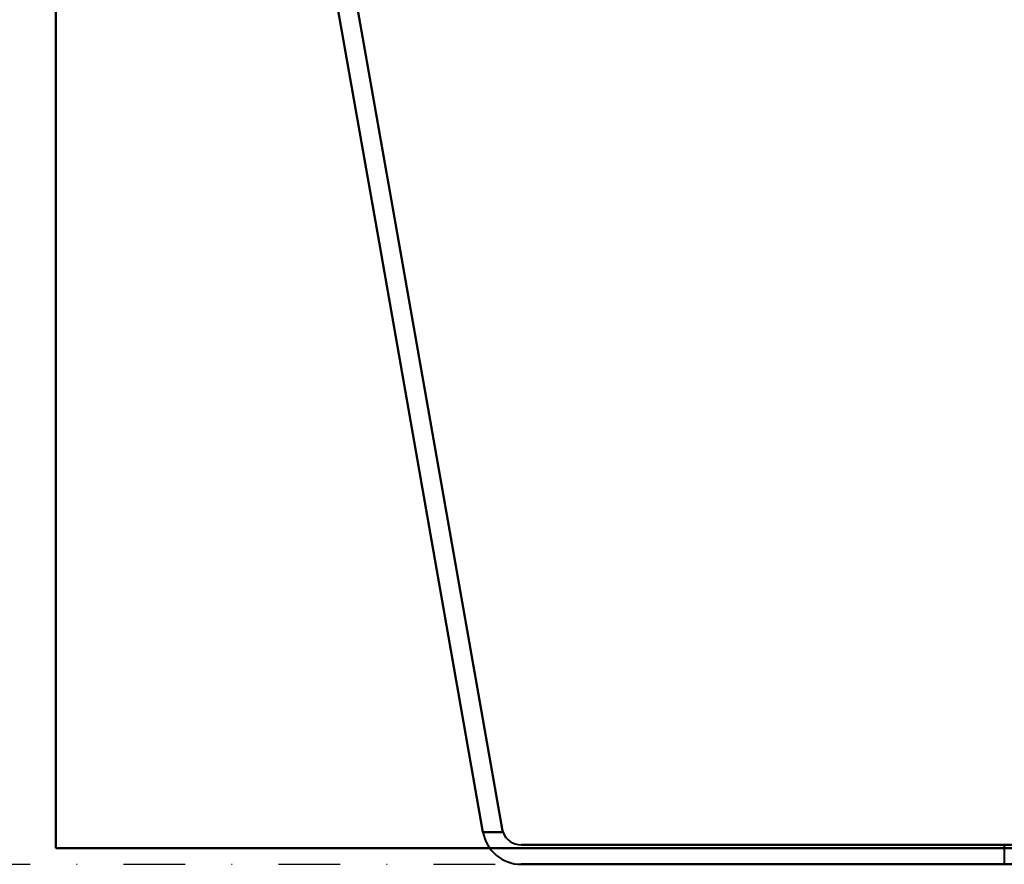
# Model space of a CAD drawing. Header units: millimetres. Extents: x -1087 to 1688, y -120 to 1010.
# Tile 1 of 86: x -539 to -437, y 0 to 87. Entities that reach past the tile are written whole.
import ezdxf

# ---------------------------------------------------------------- set-up
doc = ezdxf.new("R2010")
doc.units = ezdxf.units.MM
doc.linetypes.add('Tiret point', pattern=[15.875, 6.35, -4.7625, 0, -4.7625])
for name, color, linetype, lineweight in [('A-FLOR-LEVL', 51, 'Continuous', 30), ('A-GENM', 13, 'Continuous', 40), ('G-IMPT', 8, 'Continuous', 40)]:
    doc.layers.add(name, color=color, linetype=linetype, lineweight=lineweight)

# ---------------------------------------------------------------- blocks, each defined once
blk = doc.blocks.new('Maintenance r21 - Maintenance r21-751643-Arrière')
at = {"layer": 'A-GENM'}
for p, q in [((-535, 1.65), (-535, 939.65)), ((-535, 939.65), (-535, 1.65)), ((535, 1.65), (-535, 1.65)), ((-535, 1.65), (535, 1.65))]:
    blk.add_line(p, q, dxfattribs=at)
blk = doc.blocks.new('NEXA 700 CALQUES_dwg-751640-Arrière')
at = {"layer": 'G-IMPT'}
blk.add_line((-437.25, 2), (-437.25, 0), dxfattribs=at)
blk.add_line((-437.25, 2), (-437.25, 0), dxfattribs=at)
at = {"layer": 'G-IMPT', "flags": 128}
for points in [[(-490.98, 3.31), (-496.28, 33.4), (-501.59, 63.49), (-506.9, 93.58), (-512.2, 123.68)], [(-512.2, 123.68), (-506.9, 93.58), (-501.59, 63.49), (-496.28, 33.4), (-490.98, 3.31)], [(-512.2, 123.68), (-506.9, 93.58), (-501.59, 63.49), (-496.28, 33.4), (-490.98, 3.31)], [(-490.98, 3.31), (-496.28, 33.4), (-501.59, 63.49), (-506.9, 93.58), (-512.2, 123.68)], [(-510.17, 123.68), (-504.88, 93.67), (-499.59, 63.67), (-494.3, 33.66), (-489.01, 3.65)], [(-510.17, 123.68), (-504.88, 93.67), (-499.59, 63.67), (-494.3, 33.66), (-489.01, 3.65)], [(-489.01, 3.65), (-494.3, 33.66), (-499.59, 63.67), (-504.88, 93.67), (-510.17, 123.68)], [(-489.01, 3.65), (-494.3, 33.66), (-499.59, 63.67), (-504.88, 93.67), (-510.17, 123.68)], [(-490.98, 3.31), (-490.46, 3.31), (-489.95, 3.31), (-489.43, 3.31), (-488.91, 3.31)], [(-488.91, 3.31), (-489.43, 3.31), (-489.95, 3.31), (-490.46, 3.31), (-490.98, 3.31)], [(-488.91, 3.31), (-489.43, 3.31), (-489.95, 3.31), (-490.46, 3.31), (-490.98, 3.31)], [(-490.98, 3.31), (-490.46, 3.31), (-489.95, 3.31), (-489.43, 3.31), (-488.91, 3.31)], [(-374.46, 2), (-402.6, 2), (-430.75, 2), (-458.89, 2), (-487.04, 2)], [(-487.04, 2), (-458.89, 2), (-430.75, 2), (-402.6, 2), (-374.46, 2)], [(-487.04, 2), (-458.89, 2), (-430.75, 2), (-402.6, 2), (-374.46, 2)], [(-374.46, 2), (-402.6, 2), (-430.75, 2), (-458.89, 2), (-487.04, 2)], [(-487.04, 0), (-458.89, 0), (-430.75, 0), (-402.6, 0), (-374.46, 0)], [(-374.46, 0), (-402.6, 0), (-430.75, 0), (-458.89, 0), (-487.04, 0)], [(-374.46, 0), (-402.6, 0), (-430.75, 0), (-458.89, 0), (-487.04, 0)], [(-487.04, 0), (-458.89, 0), (-430.75, 0), (-402.6, 0), (-374.46, 0)]]:
    blk.add_lwpolyline(points, dxfattribs=at)
at = {"layer": 'G-IMPT'}
for radius, start in [(4, 190), (4, 190), (4, 190), (4, 190), (2, 200.322), (2, 200.322), (2, 200.322), (2, 200.322)]:
    blk.add_arc((-487.04, 4), radius, start, 270, dxfattribs=at)
for points in [[(-489.01, 3.65), (-489, 3.59), (-488.97, 3.48), (-488.93, 3.36), (-488.91, 3.31)], [(-488.91, 3.31), (-488.93, 3.36), (-488.97, 3.48), (-489, 3.59), (-489.01, 3.65)], [(-489.01, 3.65), (-489, 3.59), (-488.97, 3.48), (-488.93, 3.36), (-488.91, 3.31)], [(-488.91, 3.31), (-488.93, 3.36), (-488.97, 3.48), (-489, 3.59), (-489.01, 3.65)]]:
    blk.add_open_spline(points, degree=3, dxfattribs=at)

msp = doc.modelspace()

# ---------------------------------------------------------------- linework, layer by layer
at = {"layer": 'A-FLOR-LEVL', "linetype": 'Tiret point'}
msp.add_line((-1087.15, 0), (1447.78, 0), dxfattribs=at)

# ---------------------------------------------------------------- block references
at = {"layer": 'A-GENM'}
msp.add_blockref('Maintenance r21 - Maintenance r21-751643-Arrière', (0, 0), dxfattribs=at)
at = {"layer": 'G-IMPT'}
msp.add_blockref('NEXA 700 CALQUES_dwg-751640-Arrière', (0, 0), dxfattribs=at)

doc.saveas('drawing.dxf')
